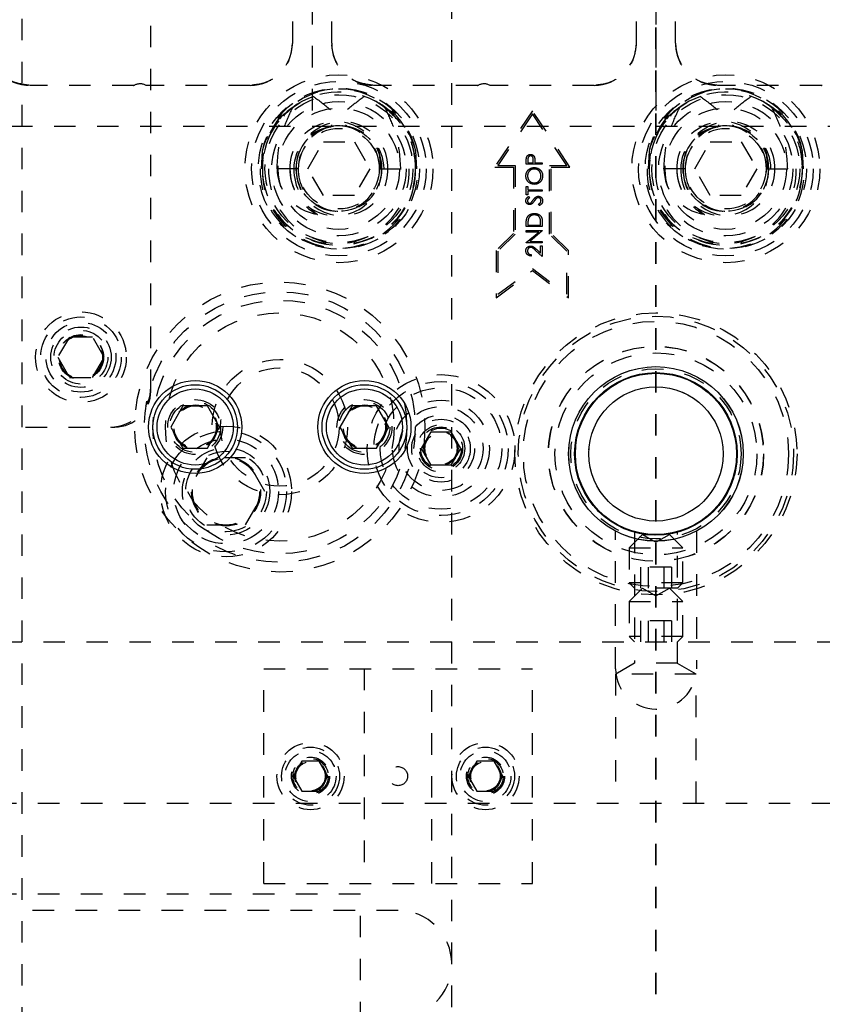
# Model space of a CAD drawing. Header units: inches. Extents: x 1687 to 2505, y -239 to -56.
# Tile 73 of 166: x 1749.16 to 1752.9, y -170.5 to -165.91. Entities that reach past the tile are written whole.
import ezdxf

# ---------------------------------------------------------------- set-up
doc = ezdxf.new("R2010")
doc.units = ezdxf.units.IN
doc.header["$LTSCALE"] = 0.5
doc.header["$MEASUREMENT"] = 0
doc.linetypes.add('HIDDEN', pattern=[0.225, 0.15, -0.075])
doc.linetypes.add('PHANTOM', pattern=[0.25, 0.125, -0.025, 0.025, -0.025, 0.025, -0.025])
doc.layers.add('SID-M-H', color=4, linetype='HIDDEN')
doc.layers.add('SID-M-S', color=105, linetype='Continuous')

msp = doc.modelspace()

# ---------------------------------------------------------------- linework, layer by layer
at = {"color": 7, "linetype": 'PHANTOM', "lineweight": 35}
msp.add_line((1752.12178, -144.94955), (1752.12178, -179.66955), dxfattribs=at)
at = {"layer": 'SID-M-H'}
for p, q in [((1749.17178, -150.30955), (1749.17178, -174.30955)), ((1751.17178, -174.30955), (1751.17178, -150.30955)), ((1749.77178, -167.64205), (1749.77178, -162.10205)), ((1750.52178, -162.43555), (1750.52178, -166.40955)), ((1752.12178, -162.43555), (1752.12178, -166.40955)), ((1750.43044, -165.12244), (1750.43044, -166.02247)), ((1750.61312, -166.02247), (1750.61312, -165.12244)), ((1752.03044, -165.12244), (1752.03044, -166.02247)), ((1752.21312, -166.02247), (1752.21312, -165.12244)), ((1749.69127, -166.21932), (1749.20997, -166.21932)), ((1750.23359, -166.21932), (1749.74991, -166.21932)), ((1751.29127, -166.21932), (1750.80997, -166.21932)), ((1751.83359, -166.21932), (1751.34991, -166.21932)), ((1752.89127, -166.21932), (1752.40997, -166.21932)), ((1750.88861, -166.34545), (1750.84553, -166.31139)), ((1752.68861, -166.34545), (1752.64553, -166.31139)), ((1750.90483, -166.36144), (1750.88861, -166.34545)), ((1751.54678, -166.33722), (1751.37183, -166.59964)), ((1751.54678, -166.35164), (1751.38678, -166.59164)), ((1751.72173, -166.59965), (1751.54678, -166.33722)), ((1751.70678, -166.59165), (1751.54678, -166.35164)), ((1752.70483, -166.36144), (1752.68861, -166.34545)), ((1748.12178, -166.40955), (1755.92178, -166.40955)), ((1750.50244, -166.60705), (1750.57461, -166.48205)), ((1750.57461, -166.48205), (1750.71895, -166.48205)), ((1750.71895, -166.48205), (1750.79112, -166.60705)), ((1752.30244, -166.60705), (1752.37461, -166.48205)), ((1752.37461, -166.48205), (1752.51895, -166.48205)), ((1752.51895, -166.48205), (1752.59112, -166.60705)), ((1750.28946, -166.52571), (1750.28482, -166.60705)), ((1751.00874, -166.60705), (1751.0041, -166.52571)), ((1752.08946, -166.52571), (1752.08482, -166.60705)), ((1752.80874, -166.60705), (1752.8041, -166.52571)), ((1751.51838, -166.58656), (1751.51838, -166.57197)), ((1751.59276, -166.58656), (1751.51838, -166.58656)), ((1751.52601, -166.56628), (1751.52601, -166.57988)), ((1751.52601, -166.57988), (1751.5508, -166.57988)), ((1751.5508, -166.57988), (1751.55097, -166.56686)), ((1751.55843, -166.57456), (1751.55843, -166.57988)), ((1751.55843, -166.57988), (1751.59276, -166.57988)), ((1751.59276, -166.57988), (1751.59276, -166.58656)), ((1750.45781, -166.60705), (1750.28076, -166.60705)), ((1750.57461, -166.73205), (1750.50244, -166.60705)), ((1750.79112, -166.60705), (1750.71895, -166.73205)), ((1750.83576, -166.60705), (1751.01281, -166.60705)), ((1751.37183, -166.59964), (1751.45878, -166.59964)), ((1751.38678, -166.59164), (1751.46678, -166.59164)), ((1751.45878, -166.59964), (1751.45878, -166.90833)), ((1751.46678, -166.59164), (1751.46677, -166.91164)), ((1751.62677, -166.91164), (1751.62678, -166.59164)), ((1751.62678, -166.59164), (1751.70678, -166.59165)), ((1751.63478, -166.59964), (1751.72173, -166.59965)), ((1751.63478, -166.90833), (1751.63478, -166.59964)), ((1752.25781, -166.60705), (1752.08076, -166.60705)), ((1752.37461, -166.73205), (1752.30244, -166.60705)), ((1752.59112, -166.60705), (1752.51895, -166.73205)), ((1752.63576, -166.60705), (1752.81281, -166.60705)), ((1751.51838, -166.68954), (1751.52601, -166.68954)), ((1751.51838, -166.72863), (1751.51838, -166.68954)), ((1751.52601, -166.68954), (1751.52601, -166.70575)), ((1751.52601, -166.70575), (1751.59276, -166.70575)), ((1751.59276, -166.71242), (1751.52601, -166.71242)), ((1751.52601, -166.71242), (1751.52601, -166.72863)), ((1751.59276, -166.70575), (1751.59276, -166.71242)), ((1750.71895, -166.73205), (1750.57461, -166.73205)), ((1751.52601, -166.72863), (1751.51838, -166.72863)), ((1751.52906, -166.73626), (1751.53364, -166.7423)), ((1752.51895, -166.73205), (1752.37461, -166.73205)), ((1751.57841, -166.77917), (1751.57464, -166.77288)), ((1751.51838, -166.87643), (1751.51838, -166.86141)), ((1751.58513, -166.86975), (1751.58513, -166.86122)), ((1751.59276, -166.85338), (1751.59276, -166.87643)), ((1751.59276, -166.87643), (1751.51838, -166.87643)), ((1751.51838, -166.8955), (1751.59276, -166.8955)), ((1751.51838, -166.90217), (1751.51838, -166.8955)), ((1751.57692, -166.90217), (1751.51838, -166.90217)), ((1751.51838, -166.95131), (1751.57692, -166.90217)), ((1751.52601, -166.86453), (1751.52601, -166.86975)), ((1751.52601, -166.86975), (1751.58513, -166.86975)), ((1751.59276, -166.89702), (1751.53435, -166.94604)), ((1751.59276, -166.8955), (1751.59276, -166.89702)), ((1751.45878, -166.90833), (1751.37877, -166.98833)), ((1751.46677, -166.91164), (1751.38677, -166.99164)), ((1751.51838, -166.95271), (1751.51838, -166.95131)), ((1751.59276, -166.95271), (1751.51838, -166.95271)), ((1751.53435, -166.94604), (1751.59276, -166.94604)), ((1751.59276, -166.94604), (1751.59276, -166.95271)), ((1751.70677, -166.99165), (1751.62677, -166.91164)), ((1751.71477, -166.98833), (1751.63478, -166.90833)), ((1751.37877, -166.98833), (1751.37877, -167.20764)), ((1751.38677, -166.99164), (1751.38677, -167.19164)), ((1751.59276, -167.0166), (1751.56198, -166.98775)), ((1751.56527, -166.98206), (1751.58513, -167.00067)), ((1751.58513, -166.96606), (1751.59276, -166.96606)), ((1751.58513, -167.00067), (1751.58513, -166.96606)), ((1751.59276, -166.96606), (1751.59276, -167.0166)), ((1751.70677, -167.19165), (1751.70677, -166.99165)), ((1751.71477, -167.20765), (1751.71477, -166.98833)), ((1751.54127, -167.00706), (1751.54127, -167.01374)), ((1751.37877, -167.20764), (1751.54677, -167.08164)), ((1751.38677, -167.19164), (1751.54677, -167.07164)), ((1751.54677, -167.07164), (1751.70677, -167.19165)), ((1751.54677, -167.08164), (1751.71477, -167.20765)), ((1749.39266, -167.3908), (1749.33853, -167.48455)), ((1749.50091, -167.3908), (1749.39266, -167.3908)), ((1749.55504, -167.48455), (1749.50091, -167.3908)), ((1749.33853, -167.48455), (1749.39266, -167.5783)), ((1749.50091, -167.5783), (1749.55504, -167.48455)), ((1749.39266, -167.5783), (1749.50091, -167.5783)), ((1746.18928, -167.80955), (1749.60428, -167.80955)), ((1751.03157, -167.90955), (1751.07668, -167.83142)), ((1751.07668, -167.83142), (1751.16689, -167.83142)), ((1751.16689, -167.83142), (1751.21199, -167.90955)), ((1751.07668, -167.98767), (1751.03157, -167.90955)), ((1751.21199, -167.90955), (1751.16689, -167.98767)), ((1750.03172, -167.95355), (1749.94165, -168.10955)), ((1750.21185, -167.95355), (1750.03172, -167.95355)), ((1750.30192, -168.10955), (1750.21185, -167.95355)), ((1751.16689, -167.98767), (1751.07668, -167.98767)), ((1749.94165, -168.10955), (1750.03172, -168.26555)), ((1750.21185, -168.26555), (1750.30192, -168.10955)), ((1750.03172, -168.26555), (1750.21185, -168.26555)), ((1751.93378, -168.93455), (1751.93378, -168.29468)), ((1752.05928, -168.30955), (1751.99678, -168.37205)), ((1752.02128, -168.296), (1752.02128, -168.90932)), ((1752.05928, -168.30955), (1752.18428, -168.30955)), ((1752.05928, -168.30955), (1752.12178, -168.34563)), ((1752.12178, -168.34563), (1752.18428, -168.30955)), ((1752.24678, -168.37205), (1752.18428, -168.30955)), ((1752.22228, -168.90932), (1752.22228, -168.29615)), ((1752.30978, -168.29468), (1752.30978, -168.93455)), ((1751.99678, -168.37205), (1752.24678, -168.37205)), ((1751.99678, -168.37205), (1751.99678, -168.53505)), ((1752.24678, -168.53505), (1752.24678, -168.37205)), ((1752.19395, -168.46112), (1752.04961, -168.46112)), ((1752.04961, -168.46112), (1752.04961, -168.55955)), ((1752.0857, -168.46112), (1752.0857, -168.55955)), ((1752.15787, -168.46112), (1752.15787, -168.55955)), ((1752.19395, -168.46112), (1752.19395, -168.55955)), ((1752.24678, -168.53505), (1751.99678, -168.53505)), ((1751.99678, -168.53505), (1752.02128, -168.55955)), ((1752.22228, -168.55955), (1752.24678, -168.53505)), ((1752.05928, -168.55955), (1751.99678, -168.62205)), ((1752.22228, -168.55955), (1752.02128, -168.55955)), ((1752.05928, -168.55955), (1752.12178, -168.59563)), ((1752.12178, -168.59563), (1752.18428, -168.55955)), ((1752.24678, -168.62205), (1752.18428, -168.55955)), ((1751.99678, -168.62205), (1752.24678, -168.62205)), ((1751.99678, -168.62205), (1751.99678, -168.78505)), ((1752.24678, -168.78505), (1752.24678, -168.62205)), ((1752.19395, -168.71112), (1752.04961, -168.71112)), ((1752.04961, -168.71112), (1752.04961, -168.80955)), ((1752.0857, -168.71112), (1752.0857, -168.80955)), ((1752.15787, -168.71112), (1752.15787, -168.80955)), ((1752.19395, -168.71112), (1752.19395, -168.80955)), ((1752.24678, -168.78505), (1751.99678, -168.78505)), ((1751.99678, -168.78505), (1752.02128, -168.80955)), ((1752.22228, -168.80955), (1752.24678, -168.78505)), ((1730.07178, -168.80955), (1754.87178, -168.80955)), ((1752.02128, -168.90932), (1751.93428, -168.95955)), ((1752.22228, -168.90932), (1752.02128, -168.90932)), ((1752.30928, -168.95955), (1752.22228, -168.90932)), ((1750.29678, -169.93455), (1750.29678, -168.93455)), ((1750.29678, -168.93455), (1751.54678, -168.93455)), ((1750.76378, -168.93455), (1750.76378, -169.93455)), ((1751.07978, -169.93455), (1751.07978, -168.93455)), ((1751.54678, -169.93455), (1751.54678, -168.93455)), ((1752.30928, -168.95955), (1751.93428, -168.95955)), ((1751.93428, -168.95955), (1751.93428, -169.55955)), ((1752.30928, -169.55955), (1752.30928, -168.95955)), ((1750.47419, -169.36424), (1750.43359, -169.43455)), ((1750.55538, -169.36424), (1750.47419, -169.36424)), ((1750.59597, -169.43455), (1750.55538, -169.36424)), ((1751.28819, -169.36424), (1751.24759, -169.43455)), ((1751.36938, -169.36424), (1751.28819, -169.36424)), ((1751.40997, -169.43455), (1751.36938, -169.36424)), ((1750.43359, -169.43455), (1750.47419, -169.50486)), ((1750.55538, -169.50486), (1750.59597, -169.43455)), ((1751.24759, -169.43455), (1751.28819, -169.50486)), ((1751.36938, -169.50486), (1751.40997, -169.43455)), ((1750.47419, -169.50486), (1750.55538, -169.50486)), ((1751.28819, -169.50486), (1751.36938, -169.50486)), ((1741.24678, -169.55955), (1754.87178, -169.55955)), ((1750.29678, -169.93455), (1751.54678, -169.93455)), ((1750.74678, -169.98455), (1748.72178, -169.98455)), ((1750.74678, -170.98455), (1750.74678, -169.98455)), ((1750.92178, -170.05955), (1741.37178, -170.05955))]:
    msp.add_line(p, q, dxfattribs=at)
for centre, radius in [((1750.64678, -166.60705), 0.4375), ((1752.44678, -166.60705), 0.4375), ((1750.64678, -166.60705), 0.40625), ((1752.44678, -166.60705), 0.40625), ((1750.64678, -166.60705), 0.375), ((1750.64678, -166.60705), 0.344), ((1752.44678, -166.60705), 0.375), ((1752.44678, -166.60705), 0.344), ((1750.64678, -166.60705), 0.3125), ((1752.44678, -166.60705), 0.3125), ((1750.64678, -166.60705), 0.2825), ((1752.44678, -166.60705), 0.2825), ((1750.64678, -166.60705), 0.19875), ((1750.64678, -166.60705), 0.1875), ((1752.44678, -166.60705), 0.19875), ((1752.44678, -166.60705), 0.1875), ((1750.37178, -167.80955), 0.675), ((1750.37178, -167.80955), 0.62992), ((1750.37178, -167.80955), 0.59055), ((1749.44678, -167.48455), 0.211), ((1749.44678, -167.48455), 0.1875), ((1750.37178, -167.80955), 0.5315), ((1752.12178, -167.93455), 0.65625), ((1752.12178, -167.93455), 0.6406), ((1752.12178, -167.93455), 0.61719), ((1749.44678, -167.48455), 0.1625), ((1749.44678, -167.48455), 0.1405), ((1749.44678, -167.48455), 0.125), ((1749.44678, -167.48455), 0.10497), ((1749.44678, -167.48455), 0.1047), ((1749.44678, -167.48455), 0.10418), ((1749.44678, -167.48455), 0.1005), ((1752.12178, -167.93455), 0.5006), ((1752.12178, -167.93455), 0.5), ((1750.37178, -167.80955), 0.31496), ((1752.12178, -167.93455), 0.47), ((1750.37178, -167.80955), 0.27559), ((1752.12178, -167.93455), 0.396), ((1751.12178, -167.90955), 0.34375), ((1752.12178, -167.93455), 0.37821), ((1751.12178, -167.90955), 0.3125), ((1751.12178, -167.90955), 0.2825), ((1752.12178, -167.93455), 0.3125), ((1749.97808, -167.80955), 0.12795), ((1750.76548, -167.80955), 0.12795), ((1751.12178, -167.90955), 0.22537), ((1749.97808, -167.80955), 0.11811), ((1749.97808, -167.80955), 0.10289), ((1749.97808, -167.80955), 0.10262), ((1749.97808, -167.80955), 0.1021), ((1749.97808, -167.80955), 0.09843), ((1750.76548, -167.80955), 0.11811), ((1750.76548, -167.80955), 0.10289), ((1750.76548, -167.80955), 0.10262), ((1750.76548, -167.80955), 0.1021), ((1750.76548, -167.80955), 0.09843), ((1751.12178, -167.90955), 0.19537), ((1751.12178, -167.90955), 0.156), ((1751.12178, -167.90955), 0.13631), ((1750.12178, -168.10955), 0.3045), ((1751.12178, -167.90955), 0.1105), ((1751.12178, -167.90955), 0.1005), ((1751.12178, -167.90955), 0.095), ((1750.12178, -168.10955), 0.28125), ((1750.12178, -168.10955), 0.24375), ((1751.12178, -167.90955), 0.07922), ((1751.12178, -167.90955), 0.07895), ((1751.12178, -167.90955), 0.07843), ((1751.12178, -167.90955), 0.07475), ((1750.12178, -168.10955), 0.203), ((1750.12178, -168.10955), 0.1875), ((1750.12178, -168.10955), 0.16072), ((1750.12178, -168.10955), 0.16045), ((1750.12178, -168.10955), 0.15993), ((1750.12178, -168.10955), 0.15625), ((1750.51478, -169.43455), 0.15625), ((1751.32878, -169.43455), 0.15625), ((1750.51478, -169.43455), 0.135), ((1750.51478, -169.43455), 0.1186), ((1751.32878, -169.43455), 0.135), ((1751.32878, -169.43455), 0.1186), ((1750.51478, -169.43455), 0.0885), ((1750.51478, -169.43455), 0.082), ((1750.51478, -169.43455), 0.07247), ((1750.51478, -169.43455), 0.0722), ((1750.51478, -169.43455), 0.07168), ((1750.51478, -169.43455), 0.068), ((1751.32878, -169.43455), 0.0885), ((1751.32878, -169.43455), 0.082), ((1751.32878, -169.43455), 0.07247), ((1751.32878, -169.43455), 0.0722), ((1751.32878, -169.43455), 0.07168), ((1751.32878, -169.43455), 0.068), ((1750.92178, -169.43455), 0.0445)]:
    msp.add_circle(centre, radius, dxfattribs=at)
for centre, radius, start, end in [((1749.20997, -166.02247), 0.19685, 180, 270), ((1750.23359, -166.02247), 0.19685, 270, 0), ((1750.80997, -166.02247), 0.19685, 180, 270), ((1751.83359, -166.02247), 0.19685, 270, 0), ((1752.40997, -166.02247), 0.19685, 180, 270), ((1749.69127, -166.20932), 0.01, 270, 295.84193), ((1749.72178, -166.27232), 0.06, 62.04711, 115.84193), ((1751.29127, -166.20932), 0.01, 270, 295.84193), ((1751.32178, -166.27232), 0.06, 62.04711, 115.84193), ((1752.89127, -166.20932), 0.01, 270, 295.84193), ((1750.64274, -166.5971), 0.36043, 358.4181, 168.57537), ((1750.65082, -166.5971), 0.36043, 11.42463, 181.5819), ((1750.64678, -166.60705), 0.35625, 56.08967, 14.72257), ((1752.44274, -166.5971), 0.36043, 358.4181, 168.57537), ((1752.45082, -166.5971), 0.36043, 11.42463, 181.5819), ((1752.44678, -166.60705), 0.35625, 56.08967, 14.72257), ((1750.64216, -166.60378), 0.35164, 108.87727, 180.53304), ((1750.65888, -166.59272), 0.33878, 51.38503, 71.71349), ((1752.44216, -166.60378), 0.35164, 108.87727, 180.53304), ((1752.45888, -166.59272), 0.33878, 51.38503, 71.71349), ((1750.63225, -166.60163), 0.21335, 358.54323, 181.45677), ((1750.66132, -166.60163), 0.21335, 358.54323, 181.45677), ((1752.43225, -166.60163), 0.21335, 358.54323, 181.45677), ((1752.46132, -166.60163), 0.21335, 358.54323, 181.45677), ((1750.64351, -166.60305), 0.19551, 77.47985, 181.17228), ((1750.65663, -166.6049), 0.19883, 104.25371, 180.61984), ((1750.65006, -166.60305), 0.19551, 358.82772, 102.52015), ((1750.63693, -166.6049), 0.19883, 359.38016, 75.74629), ((1752.44351, -166.60305), 0.19551, 77.47985, 181.17228), ((1752.45663, -166.6049), 0.19883, 104.25371, 180.61984), ((1752.45006, -166.60305), 0.19551, 358.82772, 102.52015), ((1752.43693, -166.6049), 0.19883, 359.38016, 75.74629), ((1750.64189, -166.61623), 0.36125, 178.54323, 1.45677), ((1750.65167, -166.61623), 0.36125, 178.54323, 1.45677), ((1750.63225, -166.61542), 0.34182, 178.59677, 1.40323), ((1750.66132, -166.61542), 0.34182, 178.59677, 1.40323), ((1750.63225, -166.61247), 0.21335, 178.54323, 1.45677), ((1750.65864, -166.60865), 0.23968, 179.61661, 242.34623), ((1750.66132, -166.61247), 0.21335, 178.54323, 1.45677), ((1750.64189, -166.61172), 0.19392, 178.62044, 1.37956), ((1750.65167, -166.61172), 0.19392, 178.62044, 1.37956), ((1752.44189, -166.61623), 0.36125, 178.54323, 1.45677), ((1752.45167, -166.61623), 0.36125, 178.54323, 1.45677), ((1752.43225, -166.61542), 0.34182, 178.59677, 1.40323), ((1752.46132, -166.61542), 0.34182, 178.59677, 1.40323), ((1752.43225, -166.61247), 0.21335, 178.54323, 1.45677), ((1752.45864, -166.60865), 0.23968, 179.61661, 242.34623), ((1752.46132, -166.61247), 0.21335, 178.54323, 1.45677), ((1752.44189, -166.61172), 0.19392, 178.62044, 1.37956), ((1752.45167, -166.61172), 0.19392, 178.62044, 1.37956), ((1749.58428, -167.62205), 0.1875, 270, 0), ((1749.60428, -167.64205), 0.1675, 270, 0), ((1752.12178, -168.93455), 0.188, 180, 0), ((1750.92178, -170.30955), 0.25, 270, 90)]:
    msp.add_arc(centre, radius, start, end, dxfattribs=at)
for centre, major_axis, ratio, start_param, end_param in [((1750.64129, -166.60705), (-0.36175, 0), 0.966834, 5.275983, 6.0484615), ((1750.65228, -166.60705), (0.36175, 0), 0.966834, 0.2347238, 1.0072023), ((1752.44129, -166.60705), (-0.36175, 0), 0.966834, 5.275983, 6.0484615), ((1752.45228, -166.60705), (0.36175, 0), 0.966834, 0.2347238, 1.0072023), ((1750.64121, -166.60705), (-0.20432, 0), 0.966834, 4.8772739, 6.2831853), ((1750.65235, -166.60705), (0.20432, 0), 0.966834, 0, 1.4059114), ((1752.44121, -166.60705), (-0.20432, 0), 0.966834, 4.8772739, 6.2831853), ((1752.45235, -166.60705), (0.20432, 0), 0.966834, 0, 1.4059114), ((1750.59298, -166.60705), (-0.23405, 0), 0.9318009, 0, 1.3747819), ((1750.72592, -166.60705), (0.28903, 0), 0.9410518, 3.1415927, 4.0466314), ((1752.39298, -166.60705), (-0.23405, 0), 0.9318009, 0, 1.3747819), ((1752.52592, -166.60705), (0.28903, 0), 0.9410518, 3.1415927, 4.0466314)]:
    msp.add_ellipse(centre, major_axis=major_axis, ratio=ratio, start_param=start_param, end_param=end_param, dxfattribs=at)
for points, knots in [([(1749.20997, -166.21932), (1749.18109, -166.2156), (1749.12332, -166.20818), (1749.05862, -166.15546), (1749.02, -166.09057), (1749.01541, -166.04517), (1749.01312, -166.02247)], [0, 0, 0, 0, 0.279619, 0.5592379, 0.779619, 1, 1, 1, 1]), ([(1750.43044, -166.02247), (1750.42673, -166.05135), (1750.41931, -166.10912), (1750.36659, -166.17382), (1750.3017, -166.21244), (1750.2563, -166.21702), (1750.23359, -166.21932)], [0, 0, 0, 0, 0.279619, 0.5592379, 0.779619, 1, 1, 1, 1]), ([(1750.80997, -166.21932), (1750.78109, -166.2156), (1750.72332, -166.20818), (1750.65862, -166.15546), (1750.62, -166.09057), (1750.61541, -166.04517), (1750.61312, -166.02247)], [0, 0, 0, 0, 0.279619, 0.5592379, 0.779619, 1, 1, 1, 1]), ([(1752.03044, -166.02247), (1752.02673, -166.05135), (1752.01931, -166.10912), (1751.96659, -166.17382), (1751.9017, -166.21244), (1751.8563, -166.21702), (1751.83359, -166.21932)], [0, 0, 0, 0, 0.279619, 0.5592379, 0.779619, 1, 1, 1, 1]), ([(1752.40997, -166.21932), (1752.38109, -166.2156), (1752.32332, -166.20818), (1752.25862, -166.15546), (1752.22, -166.09057), (1752.21541, -166.04517), (1752.21312, -166.02247)], [0, 0, 0, 0, 0.27961896, 0.55923791, 0.77961895, 1, 1, 1, 1]), ([(1750.52839, -166.27105), (1750.55444, -166.29007), (1750.61162, -166.33183), (1750.65971, -166.38386), (1750.68589, -166.41218)], [0, 0, 0, 0, 0.4555436, 1, 1, 1, 1]), ([(1750.76518, -166.27105), (1750.73913, -166.29007), (1750.68194, -166.33183), (1750.63386, -166.38386), (1750.60768, -166.41218)], [0, 0, 0, 0, 0.45554356, 1, 1, 1, 1]), ([(1752.32839, -166.27105), (1752.35444, -166.29007), (1752.41162, -166.33183), (1752.45971, -166.38386), (1752.48589, -166.41218)], [0, 0, 0, 0, 0.4555436, 1, 1, 1, 1]), ([(1752.56518, -166.27105), (1752.53913, -166.29007), (1752.48194, -166.33183), (1752.43386, -166.38386), (1752.40768, -166.41218)], [0, 0, 0, 0, 0.45554356, 1, 1, 1, 1]), ([(1750.35894, -166.60705), (1750.36105, -166.57074), (1750.36496, -166.50361), (1750.39194, -166.4081), (1750.41825, -166.35168), (1750.43154, -166.32318)], [0, 0, 0, 0, 0.3683413, 0.6809026, 1, 1, 1, 1]), ([(1750.86203, -166.32318), (1750.89151, -166.35054), (1750.95037, -166.40518), (1750.9958, -166.50913), (1751.00091, -166.57836), (1751.00303, -166.60705)], [0, 0, 0, 0, 0.3700032, 0.7388839, 1, 1, 1, 1]), ([(1750.93463, -166.60705), (1750.93251, -166.57074), (1750.92861, -166.50361), (1750.90163, -166.4081), (1750.87532, -166.35168), (1750.86203, -166.32318)], [0, 0, 0, 0, 0.3683413, 0.6809026, 1, 1, 1, 1]), ([(1752.15894, -166.60705), (1752.16105, -166.57074), (1752.16496, -166.50361), (1752.19194, -166.4081), (1752.21825, -166.35168), (1752.23154, -166.32318)], [0, 0, 0, 0, 0.3683413, 0.6809026, 1, 1, 1, 1]), ([(1752.66203, -166.32318), (1752.69151, -166.35054), (1752.75037, -166.40518), (1752.7958, -166.50913), (1752.80091, -166.57836), (1752.80303, -166.60705)], [0, 0, 0, 0, 0.3700032, 0.7388839, 1, 1, 1, 1]), ([(1752.73463, -166.60705), (1752.73251, -166.57074), (1752.72861, -166.50361), (1752.70163, -166.4081), (1752.67532, -166.35168), (1752.66203, -166.32318)], [0, 0, 0, 0, 0.3683413, 0.6809026, 1, 1, 1, 1]), ([(1751.5195, -166.55503), (1751.52032, -166.55277), (1751.52195, -166.54826), (1751.52697, -166.54357), (1751.53269, -166.54112), (1751.53645, -166.5409), (1751.53833, -166.54079)], [0, 0, 0, 0, 0.279718, 0.5593326, 0.7794932, 1, 1, 1, 1]), ([(1751.53833, -166.54079), (1751.54078, -166.54097), (1751.54568, -166.54132), (1751.55165, -166.54505), (1751.5555, -166.55011), (1751.55664, -166.55379), (1751.55721, -166.55563)], [0, 0, 0, 0, 0.2800989, 0.5593238, 0.7794579, 1, 1, 1, 1]), ([(1750.8344, -166.54146), (1750.83451, -166.54215), (1750.83807, -166.5638), (1750.83896, -166.58578), (1750.83982, -166.60705)], [0, 0, 0, 0, 0.0318142, 1, 1, 1, 1]), ([(1751.51838, -166.57197), (1751.51837, -166.56879), (1751.51835, -166.56312), (1751.51915, -166.5575), (1751.5195, -166.55503)], [0, 0, 0, 0, 0.5603137, 1, 1, 1, 1]), ([(1751.53836, -166.54746), (1751.53623, -166.5478), (1751.53301, -166.54831), (1751.52966, -166.55105), (1751.52589, -166.5563), (1751.52596, -166.56185), (1751.52601, -166.56628)], [0, 0, 0, 0, 0.2489932, 0.3747701, 0.5004504, 1, 1, 1, 1]), ([(1751.55097, -166.56686), (1751.55096, -166.56234), (1751.55096, -166.55668), (1751.54728, -166.55116), (1751.54386, -166.5483), (1751.54056, -166.5478), (1751.53836, -166.54746)], [0, 0, 0, 0, 0.4996987, 0.6253044, 0.7510767, 1, 1, 1, 1]), ([(1751.55721, -166.55563), (1751.55765, -166.55915), (1751.55844, -166.56544), (1751.55843, -166.57177), (1751.55843, -166.57456)], [0, 0, 0, 0, 0.5596856, 1, 1, 1, 1]), ([(1752.6344, -166.54146), (1752.63451, -166.54215), (1752.63807, -166.5638), (1752.63896, -166.58578), (1752.63982, -166.60705)], [0, 0, 0, 0, 0.0318142, 1, 1, 1, 1]), ([(1751.51647, -166.64139), (1751.51709, -166.63556), (1751.51832, -166.62391), (1751.52885, -166.61086), (1751.54182, -166.60297), (1751.55097, -166.6022), (1751.55554, -166.60181)], [0, 0, 0, 0, 0.2797416, 0.5593369, 0.7795714, 1, 1, 1, 1]), ([(1751.55552, -166.60849), (1751.5508, -166.60906), (1751.54136, -166.6102), (1751.53113, -166.61926), (1751.52517, -166.62996), (1751.52446, -166.63736), (1751.5241, -166.64106)], [0, 0, 0, 0, 0.2794657, 0.5588585, 0.7794794, 1, 1, 1, 1]), ([(1751.58704, -166.64106), (1751.58649, -166.63634), (1751.5854, -166.6269), (1751.57727, -166.61596), (1751.56667, -166.60951), (1751.55924, -166.60883), (1751.55552, -166.60849)], [0, 0, 0, 0, 0.279813, 0.5593572, 0.7796358, 1, 1, 1, 1]), ([(1751.55554, -166.60181), (1751.56131, -166.60247), (1751.57285, -166.60378), (1751.58564, -166.61438), (1751.5935, -166.62719), (1751.59428, -166.63626), (1751.59466, -166.64079)], [0, 0, 0, 0, 0.2796248, 0.559352, 0.7795827, 1, 1, 1, 1]), ([(1751.5559, -166.68), (1751.55016, -166.67932), (1751.53868, -166.67794), (1751.52561, -166.66776), (1751.51782, -166.65491), (1751.51692, -166.6459), (1751.51647, -166.64139)], [0, 0, 0, 0, 0.279731, 0.5593268, 0.7796805, 1, 1, 1, 1]), ([(1751.5241, -166.64106), (1751.52471, -166.64576), (1751.52592, -166.65515), (1751.53421, -166.66589), (1751.54475, -166.67232), (1751.55216, -166.67299), (1751.55587, -166.67333)], [0, 0, 0, 0, 0.2796353, 0.5593404, 0.7796271, 1, 1, 1, 1]), ([(1751.55587, -166.67333), (1751.56056, -166.67276), (1751.56994, -166.67163), (1751.58004, -166.66263), (1751.58614, -166.6521), (1751.58674, -166.64474), (1751.58704, -166.64106)], [0, 0, 0, 0, 0.2794063, 0.559071, 0.7794588, 1, 1, 1, 1]), ([(1751.59466, -166.64079), (1751.59403, -166.64655), (1751.59275, -166.65808), (1751.58224, -166.6709), (1751.56947, -166.6788), (1751.56042, -166.6796), (1751.5559, -166.68)], [0, 0, 0, 0, 0.2796633, 0.5593539, 0.7796364, 1, 1, 1, 1]), ([(1751.51647, -166.75608), (1751.5168, -166.75329), (1751.51733, -166.74869), (1751.5209, -166.74328), (1751.52476, -166.73951), (1751.52763, -166.73734), (1751.52906, -166.73626)], [0, 0, 0, 0, 0.3387681, 0.558868, 0.7793633, 1, 1, 1, 1]), ([(1751.53383, -166.7744), (1751.53119, -166.77408), (1751.52591, -166.77343), (1751.52017, -166.76836), (1751.517, -166.76228), (1751.51665, -166.75815), (1751.51647, -166.75608)], [0, 0, 0, 0, 0.2795311, 0.5588327, 0.7793486, 1, 1, 1, 1]), ([(1751.53364, -166.7423), (1751.53204, -166.74358), (1751.52941, -166.7457), (1751.52621, -166.74918), (1751.52442, -166.75283), (1751.52421, -166.75549), (1751.5241, -166.75682)], [0, 0, 0, 0, 0.340415, 0.560463, 0.7801833, 1, 1, 1, 1]), ([(1751.5241, -166.75682), (1751.52422, -166.75833), (1751.52445, -166.76135), (1751.52676, -166.76499), (1751.52996, -166.76736), (1751.53233, -166.76761), (1751.53352, -166.76773)], [0, 0, 0, 0, 0.280299, 0.5598317, 0.7798996, 1, 1, 1, 1]), ([(1751.53352, -166.76773), (1751.53456, -166.76764), (1751.53663, -166.76747), (1751.54005, -166.76585), (1751.54196, -166.76398), (1751.54313, -166.76283)], [0, 0, 0, 0, 0.2799313, 0.5597794, 1, 1, 1, 1]), ([(1751.54516, -166.77025), (1751.54323, -166.77156), (1751.53978, -166.7739), (1751.53565, -166.77425), (1751.53383, -166.7744)], [0, 0, 0, 0, 0.55982163, 1, 1, 1, 1]), ([(1751.54313, -166.76283), (1751.54455, -166.76099), (1751.5471, -166.75771), (1751.54948, -166.75432), (1751.55053, -166.75283)], [0, 0, 0, 0, 0.5599058, 1, 1, 1, 1]), ([(1751.55527, -166.75806), (1751.55356, -166.76048), (1751.5505, -166.76481), (1751.54679, -166.76859), (1751.54516, -166.77025)], [0, 0, 0, 0, 0.5604127, 1, 1, 1, 1]), ([(1751.55053, -166.75283), (1751.55399, -166.74817), (1751.5588, -166.74167), (1751.56775, -166.73614), (1751.57227, -166.73559), (1751.57454, -166.73531)], [0, 0, 0, 0, 0.5601366, 0.7802692, 1, 1, 1, 1]), ([(1751.56713, -166.74465), (1751.56468, -166.74694), (1751.5603, -166.75104), (1751.55681, -166.75591), (1751.55527, -166.75806)], [0, 0, 0, 0, 0.55950574, 1, 1, 1, 1]), ([(1751.57443, -166.74198), (1751.57295, -166.74217), (1751.5703, -166.7425), (1751.5681, -166.74399), (1751.56713, -166.74465)], [0, 0, 0, 0, 0.5590236, 1, 1, 1, 1]), ([(1751.58704, -166.75655), (1751.58683, -166.75456), (1751.58641, -166.75057), (1751.58343, -166.74567), (1751.57914, -166.74257), (1751.576, -166.74218), (1751.57443, -166.74198)], [0, 0, 0, 0, 0.280186, 0.5600563, 0.7801614, 1, 1, 1, 1]), ([(1751.57454, -166.73531), (1751.57758, -166.73572), (1751.58367, -166.73656), (1751.59014, -166.74251), (1751.59409, -166.74937), (1751.59447, -166.75416), (1751.59466, -166.75655)], [0, 0, 0, 0, 0.2791586, 0.5590843, 0.7794417, 1, 1, 1, 1]), ([(1751.57464, -166.77288), (1751.57804, -166.77067), (1751.58277, -166.76759), (1751.58654, -166.76129), (1751.58687, -166.75813), (1751.58704, -166.75655)], [0, 0, 0, 0, 0.5593206, 0.7797817, 1, 1, 1, 1]), ([(1751.59466, -166.75655), (1751.59439, -166.75931), (1751.59384, -166.76481), (1751.58823, -166.77329), (1751.58214, -166.77694), (1751.57841, -166.77917)], [0, 0, 0, 0, 0.279885, 0.5596773, 1, 1, 1, 1]), ([(1751.52106, -166.83781), (1751.5229, -166.83403), (1751.52657, -166.82646), (1751.5391, -166.81725), (1751.54991, -166.8161), (1751.55651, -166.8154)], [0, 0, 0, 0, 0.2802748, 0.5607086, 1, 1, 1, 1]), ([(1751.55651, -166.8154), (1751.56209, -166.81595), (1751.57324, -166.81703), (1751.58655, -166.82667), (1751.59236, -166.84021), (1751.59262, -166.84898), (1751.59276, -166.85338)], [0, 0, 0, 0, 0.2801042, 0.5592173, 0.7788475, 1, 1, 1, 1]), ([(1751.51838, -166.86141), (1751.51839, -166.85694), (1751.5184, -166.84897), (1751.52025, -166.84122), (1751.52106, -166.83781)], [0, 0, 0, 0, 0.5604447, 1, 1, 1, 1]), ([(1751.5281, -166.84167), (1751.52735, -166.8459), (1751.52602, -166.85347), (1751.52601, -166.86114), (1751.52601, -166.86453)], [0, 0, 0, 0, 0.5595421, 1, 1, 1, 1]), ([(1751.55649, -166.82208), (1751.55301, -166.82232), (1751.54606, -166.8228), (1751.5373, -166.82741), (1751.53103, -166.83399), (1751.52907, -166.83911), (1751.5281, -166.84167)], [0, 0, 0, 0, 0.2801784, 0.5597646, 0.7797967, 1, 1, 1, 1]), ([(1751.58324, -166.83996), (1751.58193, -166.83699), (1751.57933, -166.83105), (1751.56994, -166.82355), (1751.56159, -166.82264), (1751.55649, -166.82208)], [0, 0, 0, 0, 0.2805176, 0.5610078, 1, 1, 1, 1]), ([(1751.58513, -166.86122), (1751.58514, -166.85721), (1751.58516, -166.85006), (1751.58382, -166.84304), (1751.58324, -166.83996)], [0, 0, 0, 0, 0.5604262, 1, 1, 1, 1]), ([(1751.51647, -166.98948), (1751.51679, -166.98617), (1751.51742, -166.97955), (1751.52346, -166.97217), (1751.53081, -166.96772), (1751.53599, -166.96725), (1751.53858, -166.96701)], [0, 0, 0, 0, 0.2798914, 0.559188, 0.7795727, 1, 1, 1, 1]), ([(1751.54127, -167.01374), (1751.53765, -167.0133), (1751.53043, -167.01244), (1751.52217, -167.00609), (1751.5172, -166.99802), (1751.51672, -166.99233), (1751.51647, -166.98948)], [0, 0, 0, 0, 0.28002908, 0.55951459, 0.77966753, 1, 1, 1, 1]), ([(1751.53918, -166.97369), (1751.53688, -166.974), (1751.53228, -166.97463), (1751.52741, -166.97917), (1751.52452, -166.9844), (1751.52424, -166.98801), (1751.5241, -166.98982)], [0, 0, 0, 0, 0.2791258, 0.5589784, 0.77935, 1, 1, 1, 1]), ([(1751.5241, -166.98982), (1751.52436, -166.99236), (1751.52488, -166.99744), (1751.52952, -167.00318), (1751.53534, -167.00627), (1751.53929, -167.0068), (1751.54127, -167.00706)], [0, 0, 0, 0, 0.2796925, 0.5587805, 0.7791383, 1, 1, 1, 1]), ([(1751.53858, -166.96701), (1751.54153, -166.96732), (1751.54744, -166.96792), (1751.55636, -166.97387), (1751.56189, -166.97895), (1751.56527, -166.98206)], [0, 0, 0, 0, 0.2792913, 0.5591576, 1, 1, 1, 1]), ([(1751.56198, -166.98775), (1751.55971, -166.98561), (1751.55598, -166.98208), (1751.55051, -166.97753), (1751.54525, -166.97429), (1751.5412, -166.97389), (1751.53918, -166.97369)], [0, 0, 0, 0, 0.3405416, 0.5608502, 0.7805986, 1, 1, 1, 1])]:
    msp.add_open_spline(points, degree=3, knots=knots, dxfattribs=at)
at = {"layer": 'SID-M-S'}
for p, q in [((1749.92126, -167.71112), (1749.86443, -167.80955)), ((1750.03491, -167.71112), (1749.92126, -167.71112)), ((1750.09173, -167.80955), (1750.03491, -167.71112)), ((1750.70866, -167.71112), (1750.65183, -167.80955)), ((1750.82231, -167.71112), (1750.70866, -167.71112)), ((1750.87913, -167.80955), (1750.82231, -167.71112)), ((1749.86443, -167.80955), (1749.92126, -167.90797)), ((1750.03491, -167.90797), (1750.09173, -167.80955)), ((1750.65183, -167.80955), (1750.70866, -167.90797)), ((1750.82231, -167.90797), (1750.87913, -167.80955)), ((1749.92126, -167.90797), (1750.03491, -167.90797)), ((1750.70866, -167.90797), (1750.82231, -167.90797))]:
    msp.add_line(p, q, dxfattribs=at)
for centre, radius in [((1752.12178, -167.93455), 0.40625), ((1752.12178, -167.93455), 0.406), ((1749.97808, -167.80955), 0.21654), ((1750.76548, -167.80955), 0.21654), ((1752.12178, -167.93455), 0.37821), ((1752.12178, -167.93455), 0.376), ((1752.12178, -167.93455), 0.375), ((1749.97808, -167.80955), 0.19685), ((1749.97808, -167.80955), 0.17717), ((1750.76548, -167.80955), 0.19685), ((1750.76548, -167.80955), 0.17717), ((1752.12178, -167.93455), 0.3125)]:
    msp.add_circle(centre, radius, dxfattribs=at)

doc.saveas('drawing.dxf')
